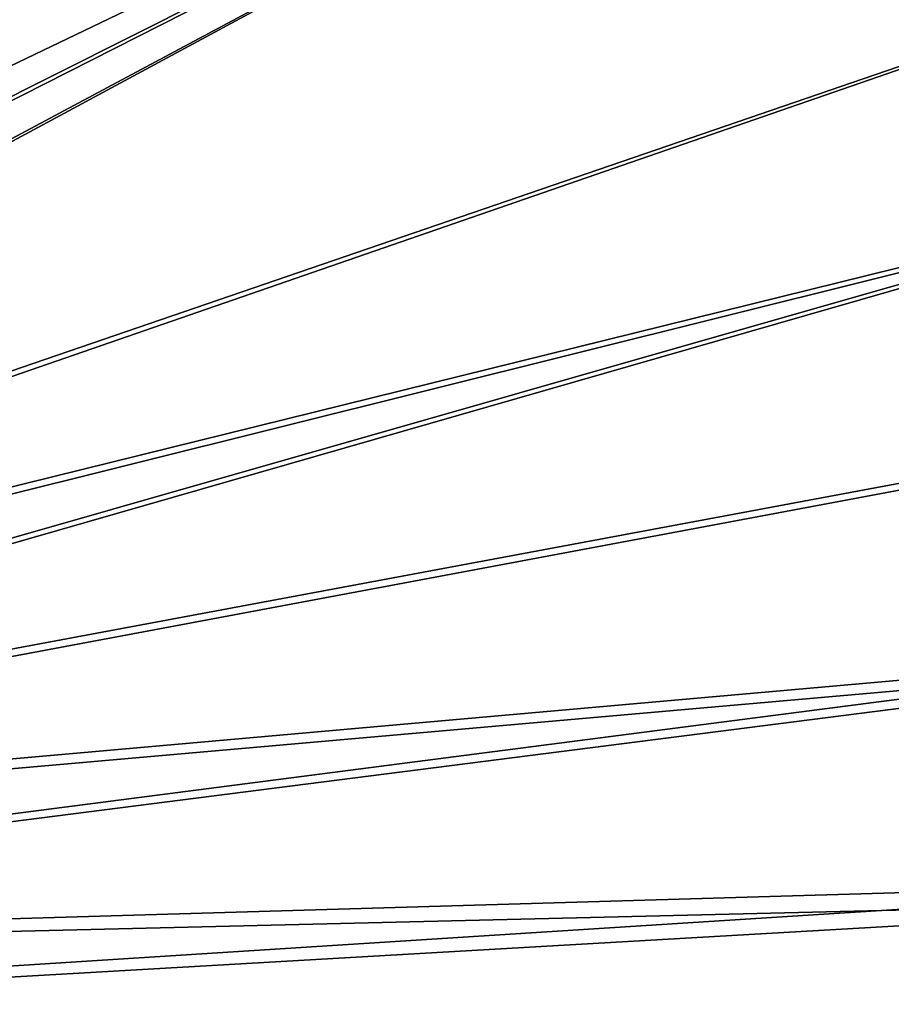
# Model space of a CAD drawing. Header units: metres. Extents: x -904 to 0, y -908 to 0.
# Tile 37 of 154: x -251 to -134, y -741 to -608. Entities that reach past the tile are written whole.
import ezdxf

# ---------------------------------------------------------------- set-up
doc = ezdxf.new("R2010")
doc.units = ezdxf.units.M

msp = doc.modelspace()

# ---------------------------------------------------------------- linework, layer by layer
at = {"layer": 'None012346'}
for points in [[(-452.00235, -701.143799, 107.12117), (-465.701691, -69.252586, 123.667824), (-71.672775, -399.771973, 115.012871)], [(-73.59713, -399.498657, 118.021057), (-465.757965, -71.129059, 126.619713), (-452.00235, -703.006531, 110.073418)], [(-75.414772, -432.511597, 117.156578), (-73.59713, -399.498657, 118.021057), (-452.00235, -703.006531, 110.073418)], [(-71.672775, -399.771973, 115.012871), (-73.531425, -432.316986, 114.160645), (-452.00235, -701.143799, 107.12117)], [(-73.531425, -432.316986, 114.160645), (-74.874588, -464.850952, 113.308716), (-452.00235, -701.143799, 107.12117)], [(-75.414772, -432.511597, 117.156578), (-452.00235, -703.006531, 110.073418), (-76.726997, -465.369781, 116.296158)], [(-452.00235, -701.143799, 107.12117), (-74.874588, -464.850952, 113.308716), (-439.541016, -702.286743, 107.09124)], [(-74.874588, -464.850952, 113.308716), (-426.795593, -705.950073, 106.995316), (-439.541016, -702.286743, 107.09124)], [(-74.874588, -464.850952, 113.308716), (-76.020103, -529.826416, 111.607269), (-426.795593, -705.950073, 106.995316)], [(-452.00235, -703.006531, 110.073418), (-439.865814, -704.11969, 110.044273), (-76.726997, -465.369781, 116.296158)], [(-76.726997, -465.369781, 116.296158), (-439.865814, -704.11969, 110.044273), (-77.852707, -530.450745, 114.591949)], [(-76.020103, -529.826416, 111.607269), (-415.876404, -711.444336, 106.85144), (-426.795593, -705.950073, 106.995316)], [(-76.020103, -529.826416, 111.607269), (-75.124039, -594.647217, 109.909882), (-415.876404, -711.444336, 106.85144)], [(-439.865814, -704.11969, 110.044273), (-427.452545, -707.6875, 109.950844), (-77.852707, -530.450745, 114.591949)], [(-77.852707, -530.450745, 114.591949), (-427.452545, -707.6875, 109.950844), (-416.817261, -713.039001, 109.810707)], [(-416.817261, -713.039001, 109.810707), (-77.015099, -595.536011, 112.887634), (-77.852707, -530.450745, 114.591949)], [(-75.124039, -594.647217, 109.909882), (-73.914162, -627.004456, 109.062576), (-415.876404, -711.444336, 106.85144)], [(-75.861374, -628.068481, 112.035744), (-77.015099, -595.536011, 112.887634), (-416.817261, -713.039001, 109.810707)], [(-404.84137, -722.534546, 109.562057), (-75.861374, -628.068481, 112.035744), (-416.817261, -713.039001, 109.810707)], [(-415.876404, -711.444336, 106.85144), (-73.914162, -627.004456, 109.062576), (-403.579315, -721.194397, 106.596123)], [(-404.84137, -722.534546, 109.562057), (-74.219559, -660.599548, 111.183884), (-75.861374, -628.068481, 112.035744)], [(-73.914162, -627.004456, 109.062576), (-72.197174, -659.332336, 108.216042), (-403.579315, -721.194397, 106.596123)], [(-403.579315, -721.194397, 106.596123), (-72.197174, -659.332336, 108.216042), (-69.972954, -691.634094, 107.370193)], [(-72.084244, -693.232727, 110.329353), (-74.219559, -660.599548, 111.183884), (-404.84137, -722.534546, 109.562057)], [(-403.579315, -721.194397, 106.596123), (-69.972954, -691.634094, 107.370193), (-393.825928, -733.487244, 106.274223)], [(-69.972954, -691.634094, 107.370193), (-67.241051, -723.909851, 106.525017), (-393.825928, -733.487244, 106.274223)], [(-395.34259, -734.506348, 109.248566), (-72.084244, -693.232727, 110.329353), (-404.84137, -722.534546, 109.562057)], [(-69.393501, -726.651489, 109.454254), (-72.084244, -693.232727, 110.329353), (-395.34259, -734.506348, 109.248566)], [(-393.825928, -733.487244, 106.274223), (-67.241051, -723.909851, 106.525017), (-388.329742, -744.40271, 105.988396)], [(-67.241051, -723.909851, 106.525017), (-221.515747, -834.223022, 103.636368), (-388.329742, -744.40271, 105.988396)], [(-221.515747, -834.223022, 103.636368), (-67.241051, -723.909851, 106.525017), (-176.360367, -830.694824, 103.728752)], [(-67.241051, -723.909851, 106.525017), (-64.001221, -756.154663, 105.680656), (-176.360367, -830.694824, 103.728752)], [(-389.989258, -745.137939, 108.970169), (-69.393501, -726.651489, 109.454254), (-395.34259, -734.506348, 109.248566)], [(-220.231979, -832.017883, 106.695137), (-69.393501, -726.651489, 109.454254), (-389.989258, -745.137939, 108.970169)], [(-220.231979, -832.017883, 106.695137), (-175.538864, -828.643677, 106.783493), (-69.393501, -726.651489, 109.454254)], [(-175.538864, -828.643677, 106.783493), (-131.139984, -824.659363, 106.887825), (-69.393501, -726.651489, 109.454254)]]:
    msp.add_3dface(points, dxfattribs=at)

doc.saveas('drawing.dxf')
